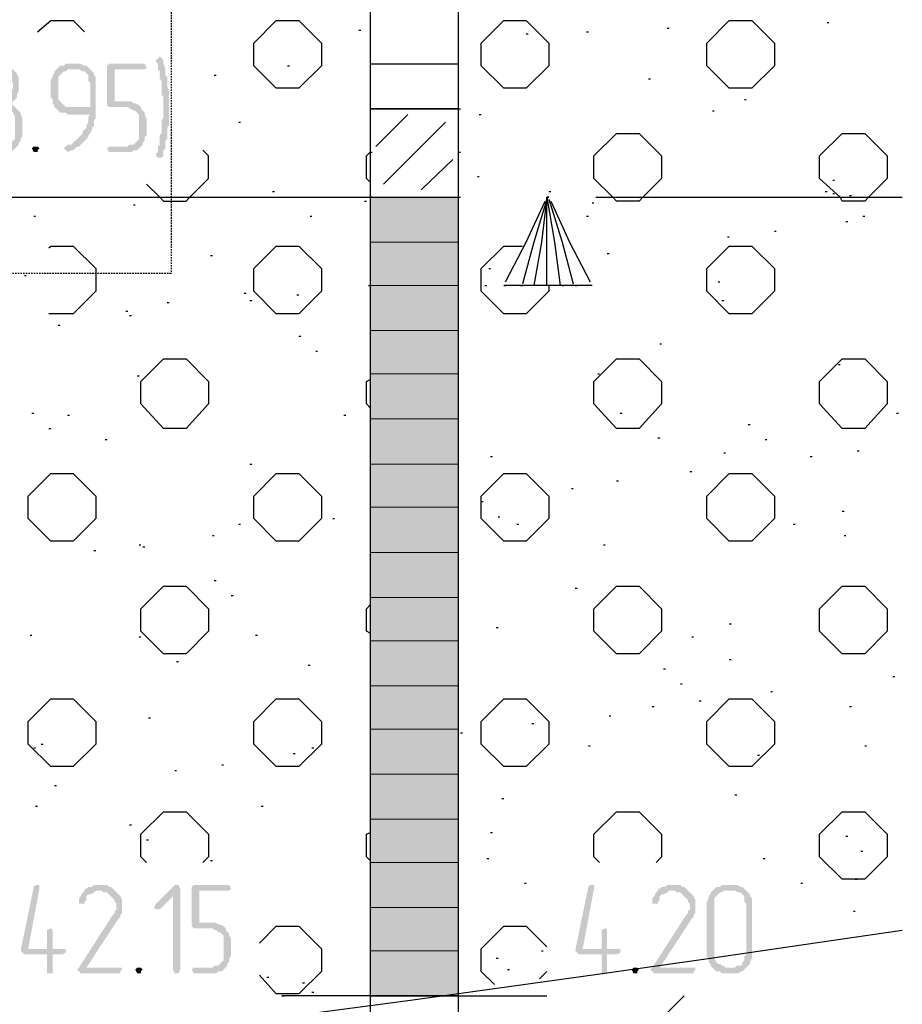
# Model space of a CAD drawing. Header units: millimetres. Extents: x -93479 to 1057970, y -66333 to 172656.
# Tile 54 of 256: x 156520 to 158508, y 47836 to 50056. Entities that reach past the tile are written whole.
import ezdxf

# ---------------------------------------------------------------- set-up
doc = ezdxf.new("R2010")
doc.units = ezdxf.units.MM
doc.linetypes.add('01 Штриховая _4 мм_', pattern=[6, 3.5, -2.5])
doc.layers.add('PDF _Геометрия', color=7, linetype='Continuous')
doc.layers.add('PDF _Сплошная заливка', color=7, linetype='Continuous')

# ---------------------------------------------------------------- blocks, each defined once
blk = doc.blocks.new('геология 1')
at = {"layer": 'PDF _Сплошная заливка', "transparency": 33554559}
for points in [[(12.23174, -10.36529), (12.21841, -10.36529), (12.21674, -10.36862), (12.21841, -10.37029), (12.23341, -10.37029), (12.23508, -10.37196), (12.23841, -10.37196), (12.24008, -10.37362), (12.24008, -10.37529), (12.24174, -10.37696), (12.24174, -10.38029), (12.24341, -10.38196), (12.24341, -10.38696), (12.24174, -10.39029), (12.24174, -10.39196), (12.24008, -10.39362), (12.24008, -10.39529), (12.23841, -10.39696), (12.23508, -10.39862), (12.23008, -10.39862), (12.23008, -10.40029), (12.22841, -10.40196), (12.23008, -10.40362), (12.23341, -10.40362), (12.23674, -10.40529), (12.24008, -10.40529), (12.24174, -10.40696), (12.24341, -10.40862), (12.24508, -10.41196), (12.24508, -10.43196), (12.24341, -10.43362), (12.24174, -10.43529), (12.24008, -10.43696), (12.23841, -10.43696), (12.23674, -10.43862), (12.21841, -10.43862), (12.21674, -10.44029), (12.21841, -10.44362), (12.23841, -10.44362), (12.24008, -10.44196), (12.24341, -10.44196), (12.24508, -10.44029), (12.24674, -10.43862), (12.24841, -10.43696), (12.24841, -10.43529), (12.25008, -10.43362), (12.25008, -10.43196), (12.25174, -10.42862), (12.25174, -10.41362), (12.25008, -10.41029), (12.25008, -10.40862), (12.24841, -10.40696), (12.24674, -10.40529), (12.24508, -10.40362), (12.24341, -10.40196), (12.24174, -10.40029), (12.24341, -10.39862), (12.24508, -10.39696), (12.24674, -10.39529), (12.24674, -10.39196), (12.24841, -10.39029), (12.24841, -10.37696), (12.24674, -10.37529), (12.24674, -10.37362), (12.24508, -10.37196), (12.24341, -10.37029), (12.24174, -10.36862), (12.24008, -10.36696), (12.23841, -10.36529), (12.23341, -10.36529)], [(12.30008, -10.36529), (12.29008, -10.36529), (12.28841, -10.36696), (12.28508, -10.36696), (12.28341, -10.36862), (12.28174, -10.37029), (12.30174, -10.37029), (12.30508, -10.37196), (12.30674, -10.37196), (12.30841, -10.37362), (12.31008, -10.37529), (12.31008, -10.38029), (12.31174, -10.38196), (12.31174, -10.40362), (12.29341, -10.40362), (12.28174, -10.40529), (12.28341, -10.40696), (12.28508, -10.40862), (12.29008, -10.40862), (12.29174, -10.41029), (12.31174, -10.41029), (12.31008, -10.41196), (12.31008, -10.41696), (12.30841, -10.42029), (12.30841, -10.42196), (12.30674, -10.42362), (12.30508, -10.42529), (12.30508, -10.42696), (12.30341, -10.42862), (12.30174, -10.43029), (12.30008, -10.43196), (12.29841, -10.43362), (12.29674, -10.43529), (12.29508, -10.43696), (12.29174, -10.43696), (12.29008, -10.43862), (12.28841, -10.44029), (12.29008, -10.44196), (12.29174, -10.44362), (12.29508, -10.44196), (12.29674, -10.44196), (12.29841, -10.44029), (12.30008, -10.43862), (12.30174, -10.43862), (12.30341, -10.43696), (12.30508, -10.43529), (12.30674, -10.43362), (12.30841, -10.43196), (12.31008, -10.43029), (12.31008, -10.42862), (12.31174, -10.42696), (12.31341, -10.42362), (12.31341, -10.42196), (12.31508, -10.42029), (12.31508, -10.41529), (12.31674, -10.41362), (12.31674, -10.37696), (12.31508, -10.37529), (12.31508, -10.37362), (12.31341, -10.37196), (12.31174, -10.37029), (12.31008, -10.36862), (12.30841, -10.36696), (12.30674, -10.36696), (12.30341, -10.36529), (12.30174, -10.36529)], [(12.35841, -10.36529), (12.32841, -10.36529), (12.32674, -10.36696), (12.32674, -10.40196), (12.32841, -10.40362), (12.34508, -10.40362), (12.34674, -10.40529), (12.34841, -10.40529), (12.35008, -10.40696), (12.35174, -10.40696), (12.35341, -10.40862), (12.35508, -10.41029), (12.35508, -10.43196), (12.35341, -10.43362), (12.35174, -10.43529), (12.35008, -10.43696), (12.34674, -10.43696), (12.34508, -10.43862), (12.32841, -10.43862), (12.32674, -10.44029), (12.32841, -10.44362), (12.34841, -10.44362), (12.35008, -10.44196), (12.35341, -10.44196), (12.35508, -10.44029), (12.35674, -10.43862), (12.35841, -10.43696), (12.35841, -10.43529), (12.36008, -10.43362), (12.36008, -10.43029), (12.36174, -10.42862), (12.36174, -10.41362), (12.36008, -10.41029), (12.36008, -10.40862), (12.35841, -10.40696), (12.35674, -10.40529), (12.35674, -10.40362), (12.35508, -10.40196), (12.35174, -10.40029), (12.35008, -10.40029), (12.34841, -10.39862), (12.33341, -10.39862), (12.33341, -10.37029), (12.36008, -10.37029), (12.36174, -10.36862), (12.36008, -10.36529)], [(12.37341, -10.35862), (12.37174, -10.36029), (12.37008, -10.36196), (12.37008, -10.36362), (12.37174, -10.36529), (12.37174, -10.37029), (12.37341, -10.37196), (12.37341, -10.37862), (12.37508, -10.38029), (12.37508, -10.39196), (12.37674, -10.39529), (12.37674, -10.40362), (12.37674, -10.41362), (12.37508, -10.41529), (12.37508, -10.42696), (12.37341, -10.42862), (12.37341, -10.43696), (12.37174, -10.43862), (12.37174, -10.44362), (12.37008, -10.44529), (12.37008, -10.44696), (12.37174, -10.44862), (12.37508, -10.44862), (12.37674, -10.44696), (12.37674, -10.44196), (12.37841, -10.44029), (12.37841, -10.43362), (12.38008, -10.43196), (12.38008, -10.42196), (12.38174, -10.42029), (12.38174, -10.38862), (12.38008, -10.38529), (12.38008, -10.37696), (12.37841, -10.37529), (12.37841, -10.36862), (12.37674, -10.36529), (12.37674, -10.36196), (12.37508, -10.36029)], [(12.28174, -10.37029), (12.28008, -10.37196), (12.28008, -10.37362), (12.27841, -10.37529), (12.27841, -10.37696), (12.27674, -10.38029), (12.27674, -10.39529), (12.27841, -10.39696), (12.27841, -10.40029), (12.28008, -10.40196), (12.28008, -10.40362), (12.28174, -10.40529), (12.29341, -10.40362), (12.29008, -10.40362), (12.28841, -10.40196), (12.28674, -10.40029), (12.28508, -10.39862), (12.28341, -10.39696), (12.28341, -10.37696), (12.28508, -10.37529), (12.28674, -10.37362), (12.28841, -10.37196), (12.29008, -10.37196), (12.29174, -10.37029), (12.30008, -10.37029)], [(12.26341, -10.43862), (12.26174, -10.43862), (12.26008, -10.44029), (12.26174, -10.44362), (12.26508, -10.44362), (12.26508, -10.44196), (12.26674, -10.44029), (12.26508, -10.43862)], [(12.26508, -11.09362), (12.26341, -11.09362), (12.26174, -11.09529), (12.25008, -11.15196), (12.25174, -11.15362), (12.25341, -11.15529), (12.27341, -11.15529), (12.27341, -11.17196), (12.27841, -11.17196), (12.27841, -11.16862), (12.27841, -11.15529), (12.28674, -11.15529), (12.29008, -11.15362), (12.29008, -11.15029), (12.25674, -11.15029), (12.26674, -11.09696), (12.26674, -11.09362)], [(12.33341, -11.09862), (12.32008, -11.09862), (12.32174, -11.09862), (12.32341, -11.10029), (12.32674, -11.10029), (12.32841, -11.10196), (12.33008, -11.10362), (12.33174, -11.10529), (12.33341, -11.10696), (12.33341, -11.10862), (12.33508, -11.11029), (12.33508, -11.11529), (12.33341, -11.11696), (12.33341, -11.11862), (12.33174, -11.12029), (12.30174, -11.16696), (12.30008, -11.16862), (12.30174, -11.17029), (12.30341, -11.17196), (12.33841, -11.17196), (12.33841, -11.17029), (12.34008, -11.16862), (12.34008, -11.16696), (12.30841, -11.16696), (12.33674, -11.12362), (12.33841, -11.12196), (12.33841, -11.12029), (12.34008, -11.11862), (12.34008, -11.10696), (12.33841, -11.10362), (12.33674, -11.10196), (12.33508, -11.10029)], [(12.32008, -11.09362), (12.31508, -11.09362), (12.31341, -11.09529), (12.31008, -11.09529), (12.30841, -11.09696), (12.30674, -11.09696), (12.30674, -11.09862), (12.30508, -11.10029), (12.30341, -11.10362), (12.30174, -11.10529), (12.30174, -11.10696), (12.30174, -11.11029), (12.30674, -11.11029), (12.30674, -11.10862), (12.30841, -11.10696), (12.30841, -11.10362), (12.31008, -11.10196), (12.31174, -11.10196), (12.31508, -11.10029), (12.31674, -11.09862), (12.33341, -11.09862), (12.33174, -11.09696), (12.33008, -11.09529), (12.32841, -11.09529), (12.32674, -11.09362), (12.32174, -11.09362)], [(12.38841, -11.09362), (12.38674, -11.09362), (12.37008, -11.11029), (12.36841, -11.11362), (12.37008, -11.11529), (12.37341, -11.11529), (12.38508, -11.10362), (12.39174, -11.09696), (12.39008, -11.09362)], [(12.39174, -11.09696), (12.38508, -11.10362), (12.38508, -11.16862), (12.38674, -11.17196), (12.39008, -11.17196), (12.39174, -11.16862)], [(12.43341, -11.09362), (12.40341, -11.09362), (12.40174, -11.09529), (12.40174, -11.13029), (12.40341, -11.13196), (12.42008, -11.13196), (12.42174, -11.13362), (12.42341, -11.13362), (12.42508, -11.13529), (12.42674, -11.13529), (12.42841, -11.13696), (12.43008, -11.13862), (12.43008, -11.16029), (12.42841, -11.16196), (12.42674, -11.16362), (12.42508, -11.16529), (12.42174, -11.16529), (12.42008, -11.16696), (12.40341, -11.16696), (12.40174, -11.16862), (12.40341, -11.17196), (12.42341, -11.17196), (12.42508, -11.17029), (12.42841, -11.17029), (12.43008, -11.16862), (12.43174, -11.16696), (12.43341, -11.16529), (12.43341, -11.16362), (12.43508, -11.16196), (12.43508, -11.15862), (12.43674, -11.15696), (12.43674, -11.14196), (12.43508, -11.13862), (12.43508, -11.13696), (12.43341, -11.13529), (12.43174, -11.13362), (12.43174, -11.13196), (12.43008, -11.13029), (12.42674, -11.12862), (12.42508, -11.12862), (12.42341, -11.12696), (12.40841, -11.12696), (12.40841, -11.09862), (12.43508, -11.09862), (12.43674, -11.09696), (12.43508, -11.09362)], [(12.75674, -11.09362), (12.75508, -11.09362), (12.75341, -11.09529), (12.74174, -11.15196), (12.74341, -11.15362), (12.74508, -11.15529), (12.76508, -11.15529), (12.76508, -11.17196), (12.77008, -11.17196), (12.77008, -11.16862), (12.77008, -11.15529), (12.77841, -11.15529), (12.78174, -11.15362), (12.78174, -11.15029), (12.74841, -11.15029), (12.75841, -11.09696), (12.75841, -11.09362)], [(12.84174, -11.09862), (12.82841, -11.09862), (12.83008, -11.09862), (12.83174, -11.10029), (12.83508, -11.10029), (12.83674, -11.10196), (12.83841, -11.10362), (12.84008, -11.10529), (12.84174, -11.10696), (12.84174, -11.10862), (12.84341, -11.11029), (12.84341, -11.11529), (12.84174, -11.11696), (12.84174, -11.11862), (12.84008, -11.12029), (12.81008, -11.16696), (12.80841, -11.16862), (12.81008, -11.17029), (12.81174, -11.17196), (12.84674, -11.17196), (12.84674, -11.17029), (12.84841, -11.16862), (12.84841, -11.16696), (12.81674, -11.16696), (12.84508, -11.12362), (12.84674, -11.12196), (12.84674, -11.12029), (12.84841, -11.11862), (12.84841, -11.10696), (12.84674, -11.10362), (12.84508, -11.10196), (12.84341, -11.10029)], [(12.82841, -11.09362), (12.82341, -11.09362), (12.82174, -11.09529), (12.81841, -11.09529), (12.81674, -11.09696), (12.81508, -11.09696), (12.81508, -11.09862), (12.81341, -11.10029), (12.81174, -11.10362), (12.81008, -11.10529), (12.81008, -11.10696), (12.81008, -11.11029), (12.81508, -11.11029), (12.81508, -11.10862), (12.81674, -11.10696), (12.81674, -11.10362), (12.81841, -11.10196), (12.82008, -11.10196), (12.82341, -11.10029), (12.82508, -11.09862), (12.84174, -11.09862), (12.84008, -11.09696), (12.83841, -11.09529), (12.83674, -11.09529), (12.83508, -11.09362), (12.83008, -11.09362)], [(12.88174, -11.09362), (12.87174, -11.09362), (12.87008, -11.09529), (12.86674, -11.09529), (12.86508, -11.09696), (12.86341, -11.09862), (12.86174, -11.10029), (12.86174, -11.10196), (12.86008, -11.10362), (12.86008, -11.10529), (12.85841, -11.10862), (12.85841, -11.15696), (12.86008, -11.16029), (12.86008, -11.16196), (12.86174, -11.16362), (12.86174, -11.16529), (12.86341, -11.16696), (12.86508, -11.16862), (12.86674, -11.17029), (12.87008, -11.17029), (12.87174, -11.17196), (12.88674, -11.17196), (12.88841, -11.17029), (12.89008, -11.17029), (12.89174, -11.16862), (12.89341, -11.16696), (12.87508, -11.16696), (12.87341, -11.16529), (12.87174, -11.16529), (12.87008, -11.16362), (12.86841, -11.16362), (12.86674, -11.16196), (12.86508, -11.15862), (12.86508, -11.10529), (12.86674, -11.10362), (12.86841, -11.10196), (12.87008, -11.10029), (12.87174, -11.10029), (12.87341, -11.09862), (12.89341, -11.09862), (12.89174, -11.09696), (12.89008, -11.09529), (12.88841, -11.09529), (12.88508, -11.09362), (12.88341, -11.09362)], [(12.89341, -11.09862), (12.88174, -11.09862), (12.88341, -11.09862), (12.88674, -11.10029), (12.88841, -11.10029), (12.89008, -11.10196), (12.89174, -11.10362), (12.89174, -11.10862), (12.89341, -11.11029), (12.89341, -11.15529), (12.89174, -11.15696), (12.89174, -11.16029), (12.89008, -11.16196), (12.89008, -11.16362), (12.88841, -11.16529), (12.88508, -11.16529), (12.88341, -11.16696), (12.87508, -11.16696), (12.89341, -11.16696), (12.89508, -11.16529), (12.89674, -11.16362), (12.89674, -11.16196), (12.89841, -11.15862), (12.89841, -11.10529), (12.89674, -11.10362), (12.89674, -11.10196), (12.89508, -11.10029)], [(12.27674, -11.13196), (12.27341, -11.13362), (12.27341, -11.13529), (12.27341, -11.15029), (12.25674, -11.15029), (12.27841, -11.15029), (12.27841, -11.13362)], [(12.76841, -11.13196), (12.76508, -11.13362), (12.76508, -11.13529), (12.76508, -11.15029), (12.74841, -11.15029), (12.77008, -11.15029), (12.77008, -11.13362)], [(12.35508, -11.16696), (12.35341, -11.16696), (12.35174, -11.16862), (12.35341, -11.17196), (12.35674, -11.17196), (12.35674, -11.17029), (12.35841, -11.16862), (12.35674, -11.16696)], [(12.79508, -11.16696), (12.79341, -11.16696), (12.79174, -11.16862), (12.79341, -11.17196), (12.79674, -11.17196), (12.79674, -11.17029), (12.79841, -11.16862), (12.79674, -11.16696)]]:
    blk.add_hatch(color=7, dxfattribs=at).paths.add_polyline_path(points)
at = {"layer": 'PDF _Геометрия', "color": 7, "lineweight": 25}
for points in [[(12.64008, -19.57696), (12.63841, -19.57696), (12.63841, -14.53862), (12.63841, -9.53862), (12.56008, -9.53862), (12.56008, -14.53862), (12.56008, -19.57696), (12.56174, -19.57696)], [(12.26508, -10.33696), (12.27674, -10.32696), (12.29674, -10.32696), (12.30674, -10.33696)], [(12.96508, -10.32862), (12.96674, -10.32862)], [(12.55008, -10.33529), (12.55174, -10.33529)], [(12.69841, -10.33862), (12.70008, -10.33862)], [(12.75174, -10.33696), (12.75341, -10.33696)], [(12.82341, -10.33362), (12.82508, -10.33362)], [(12.56008, -10.36529), (12.63841, -10.36529)], [(12.48674, -10.36696), (12.48841, -10.36696)], [(12.42174, -10.37529), (12.42341, -10.37529)], [(12.80674, -10.37862), (12.80841, -10.37862)], [(12.89174, -10.39696), (12.89341, -10.39696)], [(12.56008, -10.40529), (12.63841, -10.40529), (12.64008, -10.40529)], [(12.60008, -10.40529), (12.60174, -10.40529)], [(12.86341, -10.40696), (12.86508, -10.40696)], [(12.44341, -10.41696), (12.44508, -10.41696)], [(12.59341, -10.41029), (12.56508, -10.43862)], [(12.62674, -10.41696), (12.60008, -10.44362), (12.57174, -10.47196)], [(12.65674, -10.41029), (12.65841, -10.41029)], [(12.36174, -10.47196), (12.37341, -10.48362), (12.37674, -10.48696), (12.39674, -10.48696), (12.40008, -10.48362), (12.41174, -10.47196), (12.41674, -10.46696), (12.41674, -10.44696), (12.41174, -10.44196)], [(12.56008, -10.47029), (12.55674, -10.46696), (12.55674, -10.44696), (12.56008, -10.44362), (12.56174, -10.44362)], [(12.63841, -10.44362), (12.64008, -10.44362)], [(12.63341, -10.45029), (12.60508, -10.47696)], [(12.65508, -10.46529), (12.65674, -10.46529)], [(12.97008, -10.46862), (12.97174, -10.46862)], [(12.47341, -10.47862), (12.47508, -10.47862)], [(12.71841, -10.47862), (12.72008, -10.47862)], [(12.96341, -10.47862), (12.96508, -10.47862)], [(11.84341, -10.48362), (12.43341, -10.48362)], [(12.36674, -10.48362), (12.56341, -10.48362)], [(12.44174, -10.48362), (12.44341, -10.48362)], [(12.55508, -10.48696), (12.55674, -10.48696)], [(12.56174, -10.48362), (12.56008, -10.48362), (12.63841, -10.48362), (12.64008, -10.48362)], [(12.56008, -10.48362), (12.63841, -10.48362)], [(12.60008, -10.48362), (12.60174, -10.48362)], [(12.68008, -10.55862), (12.69841, -10.52362), (12.71508, -10.48696)], [(12.71674, -10.48529), (12.70508, -10.52362), (12.69508, -10.56029)], [(12.71674, -10.56196), (12.71674, -10.48362), (12.71174, -10.52362), (12.70508, -10.56196)], [(12.71841, -10.48362), (12.71674, -10.48362), (12.72341, -10.52362), (12.72841, -10.56196)], [(12.71841, -10.48529), (12.73008, -10.52362), (12.74008, -10.56029)], [(12.72008, -10.48696), (12.73674, -10.52362), (12.75508, -10.55862)], [(12.75674, -10.48862), (12.75841, -10.48862)], [(12.76008, -10.48362), (13.03174, -10.48362)], [(12.97008, -10.48029), (12.97174, -10.48029)], [(12.98508, -10.48196), (12.98674, -10.48196)], [(12.35008, -10.49029), (12.35174, -10.49029)], [(12.26174, -10.50029), (12.26341, -10.50029)], [(12.50674, -10.50029), (12.50841, -10.50029)], [(12.75174, -10.50029), (12.75341, -10.50029)], [(12.98174, -10.50529), (12.98341, -10.50529)], [(12.99674, -10.50029), (12.99841, -10.50029)], [(12.91841, -10.51362), (12.92008, -10.51362)], [(12.87674, -10.51862), (12.87841, -10.51862)], [(12.27508, -10.52862), (12.27674, -10.52696), (12.29674, -10.52696), (12.31674, -10.54696), (12.31674, -10.56696), (12.29674, -10.58696), (12.27674, -10.58696), (12.27508, -10.58696)], [(12.71841, -10.56196), (12.71841, -10.56696), (12.69841, -10.58696), (12.67841, -10.58696), (12.65841, -10.56696), (12.65841, -10.54696), (12.67841, -10.52696), (12.69508, -10.52696)], [(12.41841, -10.53529), (12.42008, -10.53529)], [(12.77008, -10.53362), (12.77174, -10.53362)], [(12.66508, -10.54696), (12.66674, -10.54696)], [(12.25341, -10.55291), (12.25508, -10.55291)], [(12.55841, -10.56196), (12.56008, -10.56196)], [(12.66174, -10.56196), (12.66341, -10.56196)], [(12.75674, -10.56196), (12.67841, -10.56196), (12.68008, -10.56196)], [(12.69341, -10.56196), (12.69508, -10.56196)], [(12.73008, -10.56196), (12.73174, -10.56196)], [(12.74174, -10.56196), (12.74341, -10.56196)], [(12.86841, -10.55862), (12.87008, -10.55862)], [(12.44841, -10.56862), (12.45008, -10.56862)], [(12.45341, -10.57529), (12.45508, -10.57529)], [(12.49508, -10.57029), (12.49674, -10.57029)], [(12.87174, -10.57529), (12.87341, -10.57529)], [(12.34341, -10.58457), (12.34508, -10.58457)], [(12.38008, -10.57696), (12.38174, -10.57696)], [(12.34674, -10.58862), (12.34841, -10.58862)], [(12.28341, -10.59696), (12.28508, -10.59696)], [(12.49674, -10.60696), (12.49841, -10.60696)], [(12.81674, -10.61362), (12.81841, -10.61362)], [(12.51174, -10.62029), (12.51341, -10.62029)], [(12.97508, -10.63196), (12.97674, -10.63196)], [(12.35341, -10.64196), (12.35508, -10.64196)], [(12.56008, -10.67029), (12.55674, -10.66696), (12.55674, -10.64696), (12.56008, -10.64529)], [(12.76174, -10.64029), (12.76341, -10.64029)], [(12.26008, -10.67529), (12.26174, -10.67529)], [(12.29174, -10.67696), (12.29341, -10.67696)], [(12.53674, -10.67696), (12.53841, -10.67696)], [(12.78174, -10.67529), (12.78341, -10.67529)], [(13.02674, -10.67529), (13.02841, -10.67529)], [(12.27508, -10.68862), (12.27674, -10.68862)], [(12.89508, -10.68529), (12.89674, -10.68529)], [(12.81508, -10.69696), (12.81674, -10.69696)], [(12.32508, -10.69862), (12.32674, -10.69862)], [(12.91008, -10.69862), (12.91174, -10.69862)], [(12.66674, -10.71362), (12.66841, -10.71362)], [(12.87341, -10.71029), (12.87508, -10.71029)], [(12.95008, -10.71362), (12.95174, -10.71362)], [(12.99174, -10.70862), (12.99341, -10.70862)], [(12.45341, -10.72029), (12.45508, -10.72029)], [(12.84341, -10.72696), (12.84508, -10.72696)], [(12.73841, -10.74196), (12.74008, -10.74196)], [(12.77841, -10.73529), (12.78008, -10.73529)], [(12.65841, -10.75362), (12.66008, -10.75362)], [(12.67341, -10.76696), (12.67508, -10.76696)], [(12.97841, -10.76196), (12.98008, -10.76196)], [(12.44341, -10.77362), (12.44508, -10.77362)], [(12.52674, -10.76862), (12.52841, -10.76862)], [(12.69008, -10.77362), (12.69174, -10.77362)], [(12.93508, -10.77362), (12.93674, -10.77362)], [(12.42008, -10.78362), (12.42174, -10.78362)], [(12.98008, -10.78362), (12.98174, -10.78362)], [(12.35508, -10.79196), (12.35674, -10.79196)], [(12.35841, -10.79362), (12.36008, -10.79362)], [(12.76674, -10.79196), (12.76841, -10.79196)], [(12.31508, -10.79696), (12.31674, -10.79696)], [(12.42174, -10.82362), (12.42341, -10.82362)], [(12.43674, -10.83696), (12.43841, -10.83696)], [(12.74174, -10.83029), (12.74341, -10.83029)], [(12.56008, -10.87029), (12.55674, -10.86862), (12.55674, -10.84862), (12.56008, -10.84529)], [(12.87841, -10.86196), (12.88008, -10.86196)], [(12.25841, -10.87196), (12.26008, -10.87196)], [(12.45841, -10.87196), (12.46008, -10.87196)], [(12.67174, -10.86529), (12.67341, -10.86529)], [(12.35508, -10.87362), (12.35674, -10.87362)], [(12.84508, -10.87362), (12.84674, -10.87362)], [(12.38841, -10.89529), (12.39008, -10.89529)], [(12.50508, -10.89862), (12.50674, -10.89862)], [(12.87841, -10.89362), (12.88008, -10.89362)], [(12.82008, -10.90196), (12.82174, -10.90196)], [(12.83508, -10.91529), (12.83674, -10.91529)], [(13.02341, -10.90862), (13.02508, -10.90862)], [(12.91508, -10.92196), (12.91674, -10.92196)], [(12.85174, -10.93029), (12.85341, -10.93029)], [(12.81008, -10.93529), (12.81174, -10.93529)], [(12.98508, -10.93529), (12.98674, -10.93529)], [(12.36341, -10.94529), (12.36508, -10.94529)], [(12.70341, -10.95029), (12.70508, -10.95029)], [(12.77174, -10.94362), (12.77341, -10.94362)], [(12.64008, -10.95862), (12.64174, -10.95862)], [(12.26841, -10.96862), (12.27008, -10.96862)], [(12.26174, -10.97196), (12.26341, -10.97196)], [(12.49174, -10.97696), (12.49341, -10.97696)], [(12.50841, -10.97196), (12.51008, -10.97196)], [(12.75341, -10.97029), (12.75508, -10.97029)], [(12.99841, -10.97029), (13.00008, -10.97029)], [(12.90341, -10.97862), (12.90508, -10.97862)], [(12.38674, -10.99196), (12.38841, -10.99196)], [(12.42841, -10.98696), (12.43008, -10.98696)], [(12.28008, -11.00529), (12.28174, -11.00529)], [(12.67674, -11.01696), (12.67841, -11.01696)], [(12.88341, -11.01362), (12.88508, -11.01362)], [(12.26341, -11.02362), (12.26508, -11.02362)], [(12.36174, -11.07362), (12.35674, -11.06862), (12.35674, -11.04862), (12.37674, -11.02862), (12.39674, -11.02862), (12.41674, -11.04862), (12.41674, -11.06862), (12.41174, -11.07362)], [(12.46341, -11.02362), (12.46508, -11.02362)], [(12.76341, -11.07362), (12.75841, -11.06862), (12.75841, -11.04862), (12.77841, -11.02862), (12.79841, -11.02862), (12.81841, -11.04862), (12.81841, -11.06862), (12.81341, -11.07362)], [(12.34674, -11.04029), (12.34841, -11.04029)], [(12.56008, -11.07196), (12.55674, -11.06862), (12.55674, -11.04862), (12.56008, -11.04696)], [(12.66674, -11.04696), (12.66841, -11.04696)], [(12.36174, -11.05362), (12.36341, -11.05362)], [(12.98174, -11.05029), (12.98341, -11.05029)], [(12.99508, -11.06362), (12.99674, -11.06362)], [(12.41841, -11.07196), (12.42008, -11.07196)], [(12.66341, -11.07029), (12.66508, -11.07029)], [(12.90841, -11.07029), (12.91008, -11.07029)], [(12.99008, -11.08862), (12.99174, -11.08862)], [(12.69674, -11.09196), (12.69841, -11.09196)], [(12.94174, -11.09196), (12.94341, -11.09196)], [(12.98841, -11.11696), (12.99008, -11.11696)], [(12.46174, -11.14529), (12.47674, -11.13029), (12.49674, -11.13029), (12.51674, -11.15029), (12.51674, -11.17029), (12.49674, -11.19029), (12.47674, -11.19029), (12.46174, -11.17362)], [(12.67008, -11.18196), (12.65841, -11.17029), (12.65841, -11.15029), (12.67841, -11.13029), (12.69841, -11.13029), (12.71674, -11.14862)], [(12.71174, -11.15196), (12.71341, -11.15196)], [(12.67174, -11.15862), (12.67341, -11.15862)], [(12.68174, -11.16862), (12.68341, -11.16862)], [(12.46841, -11.17529), (12.47008, -11.17529)], [(12.71008, -11.17696), (12.71674, -11.17029)], [(12.50008, -11.18029), (12.50174, -11.18029)], [(12.60174, -11.19196), (12.60008, -11.19196), (12.48174, -11.19196), (12.48341, -11.19196)], [(12.50841, -11.18862), (12.51008, -11.18862)], [(12.56174, -11.19196), (12.56008, -11.19196), (12.63841, -11.19196), (12.56008, -11.19196), (12.63841, -11.19196)], [(12.60008, -11.19196), (12.71674, -11.19196)], [(12.72008, -11.31029), (12.83841, -11.19196)]]:
    blk.add_lwpolyline(points, dxfattribs=at)
for points in [[(12.45674, -10.36696), (12.45674, -10.34696), (12.47674, -10.32696), (12.49674, -10.32696), (12.51674, -10.34696), (12.51674, -10.36696), (12.49674, -10.38696), (12.47674, -10.38696)], [(12.65841, -10.36696), (12.65841, -10.34696), (12.67841, -10.32696), (12.69841, -10.32696), (12.71841, -10.34696), (12.71841, -10.36696), (12.69841, -10.38696), (12.67841, -10.38696)], [(12.85841, -10.36696), (12.85841, -10.34696), (12.87841, -10.32696), (12.89841, -10.32696), (12.91841, -10.34696), (12.91841, -10.36696), (12.89841, -10.38696), (12.87841, -10.38696)], [(12.63841, -10.40529), (12.56008, -10.40529)], [(12.81841, -10.46696), (12.80174, -10.48362), (12.79841, -10.48696), (12.77841, -10.48696), (12.77508, -10.48362), (12.75841, -10.46696), (12.75841, -10.44696), (12.77841, -10.42696), (12.79841, -10.42696), (12.81841, -10.44696)], [(12.95841, -10.46696), (12.95841, -10.44696), (12.97841, -10.42696), (12.99841, -10.42696), (13.01841, -10.44696), (13.01841, -10.46696), (13.00174, -10.48362), (12.99841, -10.48696), (12.97841, -10.48696), (12.97674, -10.48362)], [(12.71841, -10.48362), (12.71674, -10.48362)], [(12.45674, -10.56696), (12.45674, -10.54696), (12.47674, -10.52696), (12.49674, -10.52696), (12.51674, -10.54696), (12.51674, -10.56696), (12.49674, -10.58696), (12.47674, -10.58696)], [(12.85841, -10.56696), (12.85841, -10.54696), (12.87841, -10.52696), (12.89841, -10.52696), (12.91841, -10.54696), (12.91841, -10.56696), (12.89841, -10.58696), (12.87841, -10.58696)], [(12.35674, -10.66696), (12.35674, -10.64696), (12.37674, -10.62696), (12.39674, -10.62696), (12.41674, -10.64696), (12.41674, -10.66696), (12.39674, -10.68862), (12.37674, -10.68862)], [(12.75841, -10.66696), (12.75841, -10.64696), (12.77841, -10.62696), (12.79841, -10.62696), (12.81841, -10.64696), (12.81841, -10.66696), (12.79841, -10.68862), (12.77841, -10.68862)], [(12.95841, -10.66696), (12.95841, -10.64696), (12.97841, -10.62696), (12.99841, -10.62696), (13.01841, -10.64696), (13.01841, -10.66696), (12.99841, -10.68862), (12.97841, -10.68862)], [(12.25674, -10.76862), (12.25674, -10.74862), (12.27674, -10.72862), (12.29674, -10.72862), (12.31674, -10.74862), (12.31674, -10.76862), (12.29674, -10.78862), (12.27674, -10.78862)], [(12.45674, -10.76862), (12.45674, -10.74862), (12.47674, -10.72862), (12.49674, -10.72862), (12.51674, -10.74862), (12.51674, -10.76862), (12.49674, -10.78862), (12.47674, -10.78862)], [(12.65841, -10.76862), (12.65841, -10.74862), (12.67841, -10.72862), (12.69841, -10.72862), (12.71841, -10.74862), (12.71841, -10.76862), (12.69841, -10.78862), (12.67841, -10.78862)], [(12.85841, -10.76862), (12.85841, -10.74862), (12.87841, -10.72862), (12.89841, -10.72862), (12.91841, -10.74862), (12.91841, -10.76862), (12.89841, -10.78862), (12.87841, -10.78862)], [(12.35674, -10.86862), (12.35674, -10.84862), (12.37674, -10.82862), (12.39674, -10.82862), (12.41674, -10.84862), (12.41674, -10.86862), (12.39674, -10.88862), (12.37674, -10.88862)], [(12.75841, -10.86862), (12.75841, -10.84862), (12.77841, -10.82862), (12.79841, -10.82862), (12.81841, -10.84862), (12.81841, -10.86862), (12.79841, -10.88862), (12.77841, -10.88862)], [(12.95841, -10.86862), (12.95841, -10.84862), (12.97841, -10.82862), (12.99841, -10.82862), (13.01841, -10.84862), (13.01841, -10.86862), (12.99841, -10.88862), (12.97841, -10.88862)], [(12.25674, -10.96862), (12.25674, -10.94862), (12.27674, -10.92862), (12.29674, -10.92862), (12.31674, -10.94862), (12.31674, -10.96862), (12.29674, -10.98862), (12.27674, -10.98862)], [(12.45674, -10.96862), (12.45674, -10.94862), (12.47674, -10.92862), (12.49674, -10.92862), (12.51674, -10.94862), (12.51674, -10.96862), (12.49674, -10.98862), (12.47674, -10.98862)], [(12.65841, -10.96862), (12.65841, -10.94862), (12.67841, -10.92862), (12.69841, -10.92862), (12.71841, -10.94862), (12.71841, -10.96862), (12.69841, -10.98862), (12.67841, -10.98862)], [(12.85841, -10.96862), (12.85841, -10.94862), (12.87841, -10.92862), (12.89841, -10.92862), (12.91841, -10.94862), (12.91841, -10.96862), (12.89841, -10.98862), (12.87841, -10.98862)], [(12.95841, -11.06862), (12.95841, -11.04862), (12.97841, -11.02862), (12.99841, -11.02862), (13.01841, -11.04862), (13.01841, -11.06862), (12.99841, -11.08862), (12.97841, -11.08862)]]:
    blk.add_lwpolyline(points, close=True, dxfattribs=at)
at = {"layer": 'PDF _Геометрия', "color": 7, "lineweight": 5}
for points in [[(12.63841, -10.48362), (12.56008, -10.48362)], [(12.63841, -10.52362), (12.56008, -10.52362)], [(12.63841, -10.56196), (12.56008, -10.56196)], [(12.63841, -10.60196), (12.56008, -10.60196)], [(12.63841, -10.64029), (12.56008, -10.64029)], [(12.63841, -10.68029), (12.56008, -10.68029)], [(12.63841, -10.72029), (12.56008, -10.72029)], [(12.63841, -10.75862), (12.56008, -10.75862)], [(12.63841, -10.79862), (12.56008, -10.79862)], [(12.63841, -10.83862), (12.56008, -10.83862)], [(12.63841, -10.87696), (12.56008, -10.87696)], [(12.63841, -10.91696), (12.56008, -10.91696)], [(12.63841, -10.95529), (12.56008, -10.95529)], [(12.63841, -10.99529), (12.56008, -10.99529)], [(12.63841, -11.03529), (12.56008, -11.03529)], [(12.63841, -11.07362), (12.56008, -11.07362)], [(12.63841, -11.11362), (12.56008, -11.11362)], [(12.63841, -11.15196), (12.56008, -11.15196)], [(12.63841, -11.19196), (12.56008, -11.19196), (12.63841, -11.19196)]]:
    blk.add_lwpolyline(points, dxfattribs=at)
at = {"layer": 'PDF _Геометрия', "color": 7, "lineweight": 25}
blk.add_arc((8.27472, 20.72748), 32.21427, 258.487021, 278.491822, dxfattribs=at)
at = {"layer": 'PDF _Сплошная заливка', "color": 7, "lineweight": 5, "transparency": 33554559}
for points in [[(12.63841, -10.48362), (12.56008, -10.48362), (12.63841, -10.52362)], [(12.56008, -10.48362), (12.63841, -10.52362), (12.56008, -10.52362)], [(12.63841, -10.52362), (12.56008, -10.52362), (12.63841, -10.56196)], [(12.56008, -10.52362), (12.63841, -10.56196), (12.56008, -10.56196)], [(12.63841, -10.56196), (12.56008, -10.56196), (12.63841, -10.60196)], [(12.56008, -10.56196), (12.63841, -10.60196), (12.56008, -10.60196)], [(12.63841, -10.60196), (12.56008, -10.60196), (12.63841, -10.64029)], [(12.56008, -10.60196), (12.63841, -10.64029), (12.56008, -10.64029)], [(12.63841, -10.64029), (12.56008, -10.64029), (12.63841, -10.68029)], [(12.56008, -10.64029), (12.63841, -10.68029), (12.56008, -10.68029)], [(12.63841, -10.68029), (12.56008, -10.68029), (12.63841, -10.72029)], [(12.56008, -10.68029), (12.63841, -10.72029), (12.56008, -10.72029)], [(12.63841, -10.72029), (12.56008, -10.72029), (12.63841, -10.75862)], [(12.56008, -10.72029), (12.63841, -10.75862), (12.56008, -10.75862)], [(12.63841, -10.75862), (12.56008, -10.75862), (12.63841, -10.79862)], [(12.56008, -10.75862), (12.63841, -10.79862), (12.56008, -10.79862)], [(12.63841, -10.79862), (12.56008, -10.79862), (12.63841, -10.83862)], [(12.56008, -10.79862), (12.63841, -10.83862), (12.56008, -10.83862)], [(12.63841, -10.83862), (12.56008, -10.83862), (12.63841, -10.87696)], [(12.56008, -10.83862), (12.63841, -10.87696), (12.56008, -10.87696)], [(12.63841, -10.87696), (12.56008, -10.87696), (12.63841, -10.91696)], [(12.56008, -10.87696), (12.63841, -10.91696), (12.56008, -10.91696)], [(12.63841, -10.91696), (12.56008, -10.91696), (12.63841, -10.95529)], [(12.56008, -10.91696), (12.63841, -10.95529), (12.56008, -10.95529)], [(12.63841, -10.95529), (12.56008, -10.95529), (12.63841, -10.99529)], [(12.56008, -10.95529), (12.63841, -10.99529), (12.56008, -10.99529)], [(12.63841, -10.99529), (12.56008, -10.99529), (12.63841, -11.03529)], [(12.56008, -10.99529), (12.63841, -11.03529), (12.56008, -11.03529)], [(12.63841, -11.03529), (12.56008, -11.03529), (12.63841, -11.07362)], [(12.56008, -11.03529), (12.63841, -11.07362), (12.56008, -11.07362)], [(12.63841, -11.07362), (12.56008, -11.07362), (12.63841, -11.11362)], [(12.56008, -11.07362), (12.63841, -11.11362), (12.56008, -11.11362)], [(12.63841, -11.11362), (12.56008, -11.11362), (12.63841, -11.15196)], [(12.56008, -11.11362), (12.63841, -11.15196), (12.56008, -11.15196)], [(12.63841, -11.15196), (12.56008, -11.15196), (12.63841, -11.19196)], [(12.56008, -11.15196), (12.63841, -11.19196), (12.56008, -11.19196)]]:
    blk.add_solid(points, dxfattribs=at)

msp = doc.modelspace()

# ---------------------------------------------------------------- linework, layer by layer
at = {"layer": 'PDF _Геометрия', "color": 7, "linetype": '01 Штриховая _4 мм_', "lineweight": 25}
msp.add_lwpolyline([(133133.4, 55754.4), (156860.7, 55754.4), (156860.7, 49483.4), (133133.4, 49483.4)], close=True, dxfattribs=at)

# ---------------------------------------------------------------- block references
at = {"color": 7, "xscale": 2541.29606099, "yscale": 2541.29606099, "zscale": 2541.29606099}
msp.add_blockref('геология 1', (125390.7, 76297.3), dxfattribs=at)

doc.saveas('drawing.dxf')
